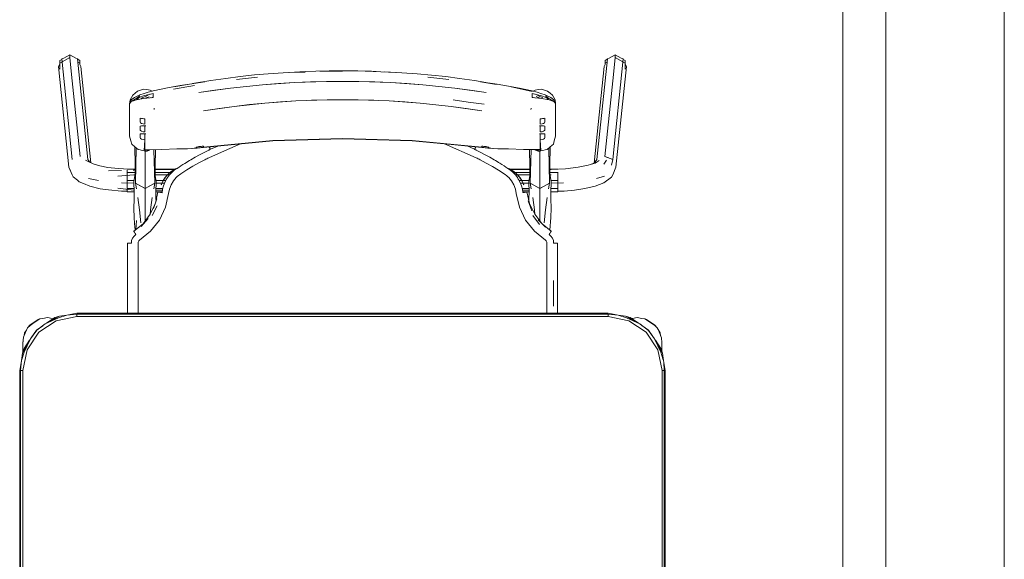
# Model space of a CAD drawing. Header units: millimetres. Extents: x 321 to 585, y -277 to 9.
# Tile 140 of 256: x 395.26 to 397.09, y -202.71 to -201.71. Entities that reach past the tile are written whole.
import ezdxf

# ---------------------------------------------------------------- set-up
doc = ezdxf.new("R2010")
doc.units = ezdxf.units.MM
doc.header["$MEASUREMENT"] = 0
for name, color, linetype, lineweight in [('IFC-Elemento de mobília-Contorno', 152, 'Continuous', 5), ('IFC-Laje-Contorno', 134, 'Continuous', 5), ('IFC-Viga-Contorno', 66, 'Continuous', 5)]:
    doc.layers.add(name, color=color, linetype=linetype, lineweight=lineweight)

msp = doc.modelspace()

# ---------------------------------------------------------------- linework, layer by layer
at = {"layer": 'IFC-Elemento de mobília-Contorno', "color": 7, "lineweight": 5}
for p, q in [((395.34, -201.7816), (395.351, -201.7754)), ((395.351, -201.7806), (395.351, -201.7754)), ((395.351, -201.7754), (395.362, -201.7816)), ((396.3537, -201.7816), (396.3647, -201.7754)), ((396.3647, -201.7806), (396.3647, -201.7754)), ((396.3647, -201.7754), (396.3758, -201.7816)), ((395.3302, -201.7973), (395.3322, -201.7926)), ((395.3322, -201.7911), (395.351, -201.7806)), ((395.3322, -201.7859), (395.3359, -201.7839)), ((395.3322, -201.7911), (395.3322, -201.7859)), ((395.3322, -201.802), (395.3322, -201.7911)), ((395.3359, -201.7839), (395.3362, -201.7831)), ((395.3362, -201.7831), (395.34, -201.7816)), ((395.3362, -201.7831), (395.3556, -201.97)), ((395.351, -201.7806), (395.3512, -201.7807)), ((395.3512, -201.7807), (395.3557, -201.8239)), ((395.362, -201.7816), (395.3655, -201.7829)), ((395.3655, -201.7829), (395.3848, -201.9698)), ((395.3655, -201.7829), (395.3658, -201.7837)), ((395.3658, -201.7837), (395.3699, -201.7859)), ((395.3661, -201.789), (395.3699, -201.7911)), ((395.3699, -201.7932), (395.3699, -201.7859)), ((395.3699, -201.7911), (395.3699, -201.7859)), ((395.3699, -201.7932), (395.3699, -201.7911)), ((395.3699, -201.7932), (395.3715, -201.7971)), ((396.3309, -201.9698), (396.3503, -201.7829)), ((396.3442, -201.7971), (396.3459, -201.7932)), ((396.3459, -201.7859), (396.3499, -201.7837)), ((396.3459, -201.7911), (396.3459, -201.7859)), ((396.3459, -201.7911), (396.3496, -201.789)), ((396.3459, -201.7932), (396.3459, -201.7911)), ((396.3499, -201.7837), (396.3503, -201.7829)), ((396.3503, -201.7829), (396.3537, -201.7816)), ((396.3601, -201.8239), (396.3645, -201.7807)), ((396.3602, -201.97), (396.3795, -201.7831)), ((396.3645, -201.7807), (396.3647, -201.7806)), ((396.3647, -201.7806), (396.3836, -201.7911)), ((396.3758, -201.7816), (396.3795, -201.7831)), ((396.3795, -201.7831), (396.3798, -201.7839)), ((396.3798, -201.7839), (396.3836, -201.7859)), ((396.3836, -201.7926), (396.3836, -201.7859)), ((396.3836, -201.7911), (396.3836, -201.7859)), ((396.3836, -201.802), (396.3836, -201.7911)), ((396.3836, -201.7926), (396.3856, -201.7973)), ((395.3302, -201.7973), (395.3495, -201.9842)), ((395.3715, -201.7971), (395.3901, -201.9761)), ((395.6676, -201.8157), (395.6944, -201.8128)), ((395.6944, -201.8128), (395.7195, -201.8107)), ((395.7195, -201.8107), (395.7478, -201.8086)), ((395.7478, -201.8086), (395.7892, -201.8062)), ((395.7589, -201.8085), (395.7886, -201.8076)), ((395.7892, -201.8062), (395.8082, -201.8057)), ((395.8082, -201.8057), (395.833, -201.805)), ((395.816, -201.8057), (395.8581, -201.8057)), ((395.833, -201.805), (395.8581, -201.8049)), ((395.8581, -201.8049), (395.8863, -201.8051)), ((395.8863, -201.8051), (395.9118, -201.8057)), ((395.9002, -201.8057), (395.929, -201.8067)), ((395.9118, -201.8057), (395.929, -201.8067)), ((395.929, -201.8067), (395.9572, -201.8085)), ((395.9365, -201.8072), (395.9684, -201.8086)), ((395.9684, -201.8086), (395.9967, -201.8107)), ((395.9967, -201.8107), (396.0233, -201.813)), ((396.3256, -201.9764), (396.3442, -201.7971)), ((396.3662, -201.9842), (396.3856, -201.7973)), ((395.3557, -201.8239), (395.3605, -201.8706)), ((395.5446, -201.8349), (395.5732, -201.8298)), ((395.5563, -201.8324), (395.5732, -201.8298)), ((395.5732, -201.8298), (395.6018, -201.8253)), ((395.5793, -201.8288), (395.6131, -201.8232)), ((395.6131, -201.8232), (395.6409, -201.8191)), ((395.6409, -201.8191), (395.6676, -201.8157)), ((395.6497, -201.8371), (395.7089, -201.8309)), ((395.6606, -201.8212), (395.6999, -201.817)), ((395.6793, -201.834), (395.7089, -201.8309)), ((395.7089, -201.8309), (395.7685, -201.8268)), ((395.7089, -201.8309), (395.7387, -201.8288)), ((395.7387, -201.8288), (395.7685, -201.8268)), ((395.7685, -201.8268), (395.8282, -201.8247)), ((395.7685, -201.8268), (395.7983, -201.8257)), ((395.7983, -201.8257), (395.8282, -201.8247)), ((395.8282, -201.8247), (395.888, -201.8247)), ((395.888, -201.8247), (395.9477, -201.8268)), ((395.888, -201.8247), (395.9178, -201.8257)), ((395.9178, -201.8257), (395.9477, -201.8268)), ((395.9477, -201.8268), (396.0072, -201.8309)), ((395.9477, -201.8268), (395.9774, -201.8288)), ((395.9774, -201.8288), (396.0072, -201.8309)), ((396.0072, -201.8309), (396.0664, -201.8371)), ((396.0072, -201.8309), (396.0368, -201.834)), ((396.0163, -201.817), (396.0556, -201.8212)), ((396.0233, -201.813), (396.05, -201.8159)), ((396.05, -201.8159), (396.0752, -201.8191)), ((396.0752, -201.8191), (396.103, -201.8232)), ((396.103, -201.8232), (396.1242, -201.8267)), ((396.1143, -201.8253), (396.144, -201.8307)), ((396.1143, -201.8253), (396.1454, -201.8297)), ((396.1454, -201.8297), (396.1629, -201.8331)), ((396.3552, -201.8706), (396.3601, -201.8239)), ((395.468, -201.8503), (395.4726, -201.8465)), ((395.4726, -201.8465), (395.4771, -201.8427)), ((395.4771, -201.8427), (395.4827, -201.841)), ((395.4814, -201.8498), (395.4895, -201.8471)), ((395.4827, -201.841), (395.4884, -201.8394)), ((395.4882, -201.8515), (395.5057, -201.847)), ((395.4884, -201.8394), (395.4943, -201.8401)), ((395.4895, -201.8471), (395.4966, -201.8448)), ((395.4928, -201.852), (395.4997, -201.8486)), ((395.4943, -201.8401), (395.5002, -201.8408)), ((395.4966, -201.8448), (395.5057, -201.8425)), ((395.5002, -201.8408), (395.5039, -201.8429)), ((395.5057, -201.8425), (395.5326, -201.837)), ((395.5057, -201.849), (395.5057, -201.847)), ((395.5057, -201.8509), (395.5057, -201.849)), ((395.5326, -201.837), (395.5563, -201.8324)), ((395.544, -201.8393), (395.5826, -201.8324)), ((395.591, -201.8454), (395.6497, -201.8371)), ((395.591, -201.8454), (395.6209, -201.8412)), ((395.6209, -201.8412), (395.6497, -201.8371)), ((395.6497, -201.8371), (395.6793, -201.834)), ((396.0368, -201.834), (396.0664, -201.8371)), ((396.0664, -201.8371), (396.1252, -201.8454)), ((396.0664, -201.8371), (396.0953, -201.8412)), ((396.0953, -201.8412), (396.1252, -201.8454)), ((396.1629, -201.8331), (396.1867, -201.8375)), ((396.1715, -201.8349), (396.2107, -201.8433)), ((396.1867, -201.8375), (396.2105, -201.8425)), ((396.2104, -201.849), (396.2104, -201.847)), ((396.2104, -201.847), (396.2279, -201.8515)), ((396.2104, -201.8509), (396.2104, -201.849)), ((396.2105, -201.8425), (396.2195, -201.8448)), ((396.2123, -201.8429), (396.216, -201.8408)), ((396.216, -201.8408), (396.2219, -201.8401)), ((396.2165, -201.8486), (396.2234, -201.8521)), ((396.2195, -201.8448), (396.2266, -201.8471)), ((396.2219, -201.8401), (396.2278, -201.8394)), ((396.2266, -201.8471), (396.2347, -201.8498)), ((396.2278, -201.8394), (396.2334, -201.8411)), ((396.2334, -201.8411), (396.2391, -201.8427)), ((396.2391, -201.8427), (396.2436, -201.8465)), ((396.2436, -201.8465), (396.2481, -201.8503)), ((395.4621, -201.8662), (395.4632, -201.8591)), ((395.4621, -201.8662), (395.4651, -201.8593)), ((395.4621, -201.8662), (395.4652, -201.8617)), ((395.4621, -201.8662), (395.4638, -201.8641)), ((395.4621, -201.8812), (395.4621, -201.8662)), ((395.4632, -201.8591), (395.4656, -201.8547)), ((395.4638, -201.8641), (395.4652, -201.8624)), ((395.4651, -201.8593), (395.4712, -201.8547)), ((395.4652, -201.8617), (395.4745, -201.8565)), ((395.4652, -201.8624), (395.4743, -201.859)), ((395.4656, -201.8547), (395.468, -201.8503)), ((395.4664, -201.861), (395.4694, -201.8608)), ((395.4707, -201.8603), (395.4723, -201.858)), ((395.4712, -201.8547), (395.4814, -201.8498)), ((395.4743, -201.859), (395.4884, -201.8564)), ((395.4745, -201.8565), (395.481, -201.8514)), ((395.4745, -201.8565), (395.4882, -201.8515)), ((395.4752, -201.8588), (395.476, -201.8578)), ((395.476, -201.8578), (395.4799, -201.8546)), ((395.4836, -201.8572), (395.4858, -201.8552)), ((395.4858, -201.8552), (395.4928, -201.852)), ((395.4884, -201.8564), (395.5057, -201.8548)), ((395.4913, -201.8561), (395.4984, -201.8532)), ((395.5022, -201.8551), (395.5057, -201.8541)), ((395.5043, -201.8545), (395.5051, -201.8548)), ((395.5057, -201.8528), (395.5057, -201.8509)), ((395.5057, -201.8548), (395.5057, -201.8528)), ((395.6563, -201.8711), (395.7136, -201.865)), ((395.685, -201.868), (395.7136, -201.865)), ((395.7136, -201.865), (395.7713, -201.8609)), ((395.7136, -201.865), (395.7425, -201.8629)), ((395.7425, -201.8629), (395.7713, -201.8609)), ((395.7713, -201.8609), (395.8291, -201.8588)), ((395.8002, -201.8598), (395.8291, -201.8588)), ((395.8291, -201.8588), (395.887, -201.8588)), ((395.887, -201.8588), (395.9449, -201.8609)), ((395.887, -201.8588), (395.9159, -201.8598)), ((395.9449, -201.8609), (396.0025, -201.865)), ((395.9449, -201.8609), (395.9737, -201.8629)), ((395.9737, -201.8629), (396.0025, -201.865)), ((396.0025, -201.865), (396.0312, -201.8681)), ((396.0633, -201.8591), (396.0917, -201.8631)), ((396.0633, -201.8591), (396.0914, -201.8631)), ((396.0914, -201.8631), (396.1211, -201.8673)), ((396.0917, -201.8631), (396.1211, -201.8673)), ((396.2104, -201.8528), (396.2104, -201.8509)), ((396.2104, -201.8548), (396.2104, -201.8528)), ((396.2104, -201.8541), (396.2139, -201.8551)), ((396.2104, -201.8548), (396.2278, -201.8564)), ((396.2107, -201.8548), (396.2116, -201.8544)), ((396.2177, -201.8531), (396.2248, -201.8561)), ((396.2234, -201.8521), (396.2303, -201.8552)), ((396.2278, -201.8564), (396.2418, -201.859)), ((396.2279, -201.8515), (396.2417, -201.8565)), ((396.2347, -201.8498), (396.2449, -201.8547)), ((396.2352, -201.8514), (396.2417, -201.8565)), ((396.2356, -201.8543), (396.24, -201.8578)), ((396.24, -201.8578), (396.2407, -201.8588)), ((396.2417, -201.8565), (396.2509, -201.8617)), ((396.2418, -201.859), (396.2509, -201.8624)), ((396.2436, -201.858), (396.245, -201.8601)), ((396.2449, -201.8547), (396.2508, -201.8591)), ((396.2469, -201.8609), (396.2496, -201.861)), ((396.2481, -201.8503), (396.2505, -201.8546)), ((396.2505, -201.8546), (396.2529, -201.8589)), ((396.2508, -201.8591), (396.2541, -201.8661)), ((396.2509, -201.8617), (396.2541, -201.8661)), ((396.2509, -201.8624), (396.2524, -201.8641)), ((396.2524, -201.8641), (396.2541, -201.8661)), ((396.2529, -201.8589), (396.2541, -201.8661)), ((396.2541, -201.8812), (396.2541, -201.8661)), ((395.3605, -201.8706), (395.3654, -201.9173)), ((395.4621, -201.8962), (395.4621, -201.8812)), ((395.5076, -201.8747), (395.5078, -201.8757)), ((395.5076, -201.8747), (395.508, -201.8769)), ((395.5078, -201.8757), (395.508, -201.8769)), ((395.5994, -201.8792), (395.6563, -201.8711)), ((395.5994, -201.8792), (395.6286, -201.8751)), ((395.6286, -201.8751), (395.6563, -201.8711)), ((395.6563, -201.8711), (395.685, -201.868)), ((396.0312, -201.8681), (396.0598, -201.8711)), ((396.0598, -201.8711), (396.1167, -201.8792)), ((396.0598, -201.8711), (396.0875, -201.8751)), ((396.0875, -201.8751), (396.1167, -201.8792)), ((396.2081, -201.8769), (396.2085, -201.8747)), ((396.2081, -201.8769), (396.2083, -201.8757)), ((396.2083, -201.8757), (396.2085, -201.8747)), ((396.2541, -201.8962), (396.2541, -201.8812)), ((396.3504, -201.9173), (396.3552, -201.8706)), ((395.4621, -201.9113), (395.4621, -201.8962)), ((395.4821, -201.893), (395.4841, -201.8936)), ((395.4821, -201.8949), (395.4821, -201.893)), ((395.4821, -201.8969), (395.4821, -201.8949)), ((395.4821, -201.8988), (395.4821, -201.8969)), ((395.4821, -201.9007), (395.4821, -201.8988)), ((395.4821, -201.9007), (395.4827, -201.9016)), ((395.4827, -201.9016), (395.4845, -201.9027)), ((395.4841, -201.8936), (395.4863, -201.894)), ((395.4845, -201.9027), (395.4872, -201.9036)), ((395.4863, -201.894), (395.4884, -201.8943)), ((395.4872, -201.9036), (395.4905, -201.9041)), ((395.4884, -201.8943), (395.4905, -201.8944)), ((395.4905, -201.8968), (395.4905, -201.8944)), ((395.4905, -201.8992), (395.4905, -201.8968)), ((395.4905, -201.9017), (395.4905, -201.8992)), ((395.4905, -201.9041), (395.4905, -201.9017)), ((396.2256, -201.8944), (396.2277, -201.8943)), ((396.2256, -201.8968), (396.2256, -201.8944)), ((396.2256, -201.8992), (396.2256, -201.8968)), ((396.2256, -201.9017), (396.2256, -201.8992)), ((396.2256, -201.9041), (396.2256, -201.9017)), ((396.2256, -201.9041), (396.229, -201.9036)), ((396.2277, -201.8943), (396.2299, -201.894)), ((396.229, -201.9036), (396.2317, -201.9027)), ((396.2299, -201.894), (396.232, -201.8936)), ((396.2317, -201.9027), (396.2334, -201.9016)), ((396.232, -201.8936), (396.2341, -201.893)), ((396.2334, -201.9016), (396.2341, -201.9007)), ((396.2341, -201.8949), (396.2341, -201.893)), ((396.2341, -201.8969), (396.2341, -201.8949)), ((396.2341, -201.8988), (396.2341, -201.8969)), ((396.2341, -201.9007), (396.2341, -201.8988)), ((396.2541, -201.9112), (396.2541, -201.8962)), ((395.3654, -201.9173), (395.3702, -201.9641)), ((395.4621, -201.9263), (395.4621, -201.9113)), ((395.4821, -201.9082), (395.4827, -201.9077)), ((395.4821, -201.91), (395.4821, -201.9082)), ((395.4821, -201.9117), (395.4821, -201.91)), ((395.4821, -201.9135), (395.4821, -201.9117)), ((395.4821, -201.9153), (395.4821, -201.9135)), ((395.4821, -201.9153), (395.4827, -201.9162)), ((395.4821, -201.9228), (395.4827, -201.9222)), ((395.4827, -201.9077), (395.4845, -201.9075)), ((395.4827, -201.9162), (395.4845, -201.9173)), ((395.4827, -201.9222), (395.4845, -201.9221)), ((395.4845, -201.9075), (395.4872, -201.9075)), ((395.4845, -201.9173), (395.4872, -201.9182)), ((395.4845, -201.9221), (395.4872, -201.9221)), ((395.4872, -201.9075), (395.4905, -201.9075)), ((395.4872, -201.9182), (395.4905, -201.9187)), ((395.4872, -201.9221), (395.4905, -201.9221)), ((395.4905, -201.9103), (395.4905, -201.9075)), ((395.4905, -201.9131), (395.4905, -201.9103)), ((395.4905, -201.9159), (395.4905, -201.9131)), ((395.4905, -201.9187), (395.4905, -201.9159)), ((395.4905, -201.9249), (395.4905, -201.9221)), ((395.4909, -201.9075), (395.4921, -201.9075)), ((395.4909, -201.9075), (395.4921, -201.9075)), ((395.4909, -201.922), (395.491, -201.922)), ((395.4913, -201.9075), (395.4921, -201.9075)), ((395.4913, -201.922), (395.4921, -201.922)), ((395.4913, -201.922), (395.4921, -201.922)), ((395.4917, -201.9075), (395.4921, -201.9075)), ((395.4917, -201.922), (395.4921, -201.922)), ((396.2241, -201.9075), (396.2249, -201.9075)), ((396.2241, -201.9075), (396.2244, -201.9075)), ((396.2241, -201.9075), (396.2252, -201.9075)), ((396.2241, -201.9075), (396.2249, -201.9075)), ((396.2241, -201.922), (396.2244, -201.922)), ((396.2241, -201.922), (396.2249, -201.922)), ((396.2241, -201.922), (396.2248, -201.922)), ((396.2256, -201.9103), (396.2256, -201.9075)), ((396.2256, -201.9075), (396.229, -201.9075)), ((396.2256, -201.9131), (396.2256, -201.9103)), ((396.2256, -201.9159), (396.2256, -201.9131)), ((396.2256, -201.9187), (396.2256, -201.9159)), ((396.2256, -201.9187), (396.229, -201.9182)), ((396.2256, -201.9249), (396.2256, -201.9221)), ((396.2256, -201.9221), (396.229, -201.9221)), ((396.229, -201.9075), (396.2317, -201.9075)), ((396.229, -201.9182), (396.2317, -201.9173)), ((396.229, -201.9221), (396.2317, -201.9221)), ((396.2317, -201.9075), (396.2334, -201.9077)), ((396.2317, -201.9173), (396.2334, -201.9162)), ((396.2317, -201.9221), (396.2334, -201.9222)), ((396.2334, -201.9077), (396.2341, -201.9082)), ((396.2334, -201.9162), (396.2341, -201.9153)), ((396.2334, -201.9222), (396.2341, -201.9228)), ((396.2341, -201.91), (396.2341, -201.9082)), ((396.2341, -201.9117), (396.2341, -201.91)), ((396.2341, -201.9135), (396.2341, -201.9117)), ((396.2341, -201.9153), (396.2341, -201.9135)), ((396.2541, -201.9263), (396.2541, -201.9112)), ((396.3455, -201.9641), (396.3504, -201.9173)), ((395.4621, -201.9263), (395.4646, -201.9349)), ((395.4646, -201.9349), (395.4664, -201.9411)), ((395.4821, -201.9245), (395.4821, -201.9228)), ((395.4821, -201.9263), (395.4821, -201.9245)), ((395.4821, -201.9281), (395.4821, -201.9263)), ((395.4821, -201.9298), (395.4821, -201.9281)), ((395.4821, -201.9298), (395.4827, -201.9307)), ((395.4827, -201.9307), (395.4845, -201.9318)), ((395.4845, -201.9318), (395.4872, -201.9328)), ((395.4872, -201.9328), (395.4905, -201.9332)), ((395.4895, -201.9536), (395.4905, -201.9332)), ((395.4905, -201.9276), (395.4905, -201.9249)), ((395.4905, -201.9304), (395.4905, -201.9276)), ((395.4905, -201.9332), (395.4905, -201.9304)), ((395.4905, -201.9516), (395.4905, -201.9332)), ((395.5994, -201.9468), (395.7285, -201.9348)), ((395.6386, -201.9537), (395.6681, -201.9409)), ((395.6639, -201.9412), (395.7285, -201.9352)), ((395.6681, -201.9409), (395.6684, -201.9408)), ((395.7285, -201.9348), (395.8581, -201.9307)), ((395.7285, -201.9352), (395.7933, -201.9332)), ((395.7933, -201.9332), (395.8581, -201.9312)), ((395.8581, -201.9307), (395.9877, -201.9348)), ((395.8581, -201.9312), (395.9229, -201.9332)), ((395.9229, -201.9332), (395.9877, -201.9352)), ((395.9877, -201.9348), (396.1167, -201.9468)), ((395.9877, -201.9352), (396.0666, -201.9426)), ((396.0472, -201.9408), (396.1066, -201.9666)), ((396.2256, -201.9276), (396.2256, -201.9249)), ((396.2256, -201.9304), (396.2256, -201.9276)), ((396.2256, -201.9332), (396.2256, -201.9304)), ((396.2256, -201.9332), (396.229, -201.9328)), ((396.2256, -201.9516), (396.2256, -201.9332)), ((396.2256, -201.9332), (396.2266, -201.9536)), ((396.229, -201.9328), (396.2317, -201.9318)), ((396.2317, -201.9318), (396.2334, -201.9307)), ((396.2334, -201.9307), (396.2341, -201.9298)), ((396.2341, -201.9245), (396.2341, -201.9228)), ((396.2341, -201.9263), (396.2341, -201.9245)), ((396.2341, -201.9281), (396.2341, -201.9263)), ((396.2341, -201.9298), (396.2341, -201.9281)), ((396.2498, -201.9411), (396.2516, -201.9349)), ((396.2516, -201.9349), (396.2541, -201.9263)), ((395.4664, -201.9411), (395.4722, -201.9463)), ((395.4716, -201.9458), (395.4729, -202.0138)), ((395.4722, -201.9463), (395.478, -201.9515)), ((395.4729, -202.0138), (395.4746, -201.9485)), ((395.478, -201.9515), (395.4818, -201.9522)), ((395.4818, -201.9522), (395.4857, -201.9529)), ((395.4857, -201.9529), (395.4895, -201.9536)), ((395.4895, -201.9536), (395.4905, -201.9538)), ((395.4905, -201.9516), (395.4943, -201.952)), ((395.4905, -201.9516), (395.4915, -201.9517)), ((395.4905, -201.9538), (395.4915, -201.954)), ((395.4909, -201.9567), (395.4909, -201.9539)), ((395.4909, -201.9903), (395.4909, -201.9567)), ((395.4915, -201.9517), (395.4924, -201.9518)), ((395.4915, -201.954), (395.4924, -201.9542)), ((395.4924, -201.9518), (395.4933, -201.9519)), ((395.4924, -201.9542), (395.4934, -201.9544)), ((395.4933, -201.9519), (395.4943, -201.952)), ((395.4934, -201.9544), (395.4942, -201.9541)), ((395.4942, -201.9541), (395.495, -201.9538)), ((395.4943, -201.952), (395.498, -201.9519)), ((395.4943, -201.952), (395.4952, -201.952)), ((395.495, -201.9538), (395.4953, -201.9536)), ((395.4952, -201.952), (395.4957, -201.952)), ((395.4953, -201.9536), (395.4957, -201.9535)), ((395.4957, -201.952), (395.4961, -201.952)), ((395.4957, -201.9535), (395.4961, -201.9533)), ((395.4961, -201.952), (395.4966, -201.952)), ((395.4961, -201.9533), (395.4965, -201.9532)), ((395.4965, -201.9532), (395.4969, -201.9531)), ((395.4966, -201.952), (395.497, -201.952)), ((395.4969, -201.9531), (395.4973, -201.9529)), ((395.497, -201.952), (395.4975, -201.952)), ((395.4973, -201.9529), (395.4977, -201.9528)), ((395.4975, -201.952), (395.498, -201.9519)), ((395.4977, -201.9528), (395.498, -201.9526)), ((395.498, -201.9519), (395.5218, -201.9513)), ((395.498, -201.9526), (395.4984, -201.9525)), ((395.4984, -201.9525), (395.4988, -201.9523)), ((395.4988, -201.9523), (395.4992, -201.9522)), ((395.4992, -201.9522), (395.4996, -201.952)), ((395.4996, -201.952), (395.4998, -201.9519)), ((395.5072, -201.9517), (395.5088, -202.0138)), ((395.5088, -202.0138), (395.51, -201.9516)), ((395.5218, -201.9513), (395.5499, -201.9501)), ((395.5499, -201.9501), (395.5529, -201.9498)), ((395.5529, -201.9498), (395.557, -201.95)), ((395.557, -201.95), (395.5611, -201.95)), ((395.5611, -201.95), (395.5653, -201.95)), ((395.5653, -201.95), (395.5696, -201.95)), ((395.5695, -201.9501), (395.5879, -201.9486)), ((395.5695, -201.95), (395.5695, -201.9501)), ((395.5695, -201.9501), (395.5696, -201.95)), ((395.5779, -201.9492), (395.5861, -201.9482)), ((395.5779, -201.9492), (395.5862, -201.9484)), ((395.5861, -201.9476), (395.5865, -201.9471)), ((395.5861, -201.9477), (395.5861, -201.9476)), ((395.5861, -201.9479), (395.5861, -201.9477)), ((395.5861, -201.948), (395.5861, -201.9479)), ((395.5861, -201.9482), (395.5861, -201.948)), ((395.5862, -201.9484), (395.5868, -201.9486)), ((395.5865, -201.9471), (395.5875, -201.9467)), ((395.5868, -201.9486), (395.5879, -201.9486)), ((395.5875, -201.9467), (395.5892, -201.9462)), ((395.5879, -201.9486), (395.5894, -201.9484)), ((395.5892, -201.9462), (395.5911, -201.946)), ((395.5894, -201.9484), (395.5911, -201.9483)), ((395.5911, -201.946), (395.5932, -201.9457)), ((395.5911, -201.9483), (395.5931, -201.948)), ((395.5924, -201.9612), (395.6007, -201.9568)), ((395.5931, -201.948), (395.5952, -201.9478)), ((395.5932, -201.9457), (395.5952, -201.9455)), ((395.5952, -201.9455), (395.5973, -201.9452)), ((395.5952, -201.9478), (395.5973, -201.9475)), ((395.5973, -201.9452), (395.5994, -201.945)), ((395.5973, -201.9475), (395.5994, -201.9473)), ((395.5989, -201.945), (395.5994, -201.9473)), ((395.5989, -201.945), (395.5994, -201.9473)), ((395.5994, -201.9473), (395.6639, -201.9412)), ((395.5994, -201.9454), (395.5994, -201.945)), ((395.5994, -201.9459), (395.5994, -201.9454)), ((395.5994, -201.9464), (395.5994, -201.9459)), ((395.5994, -201.9468), (395.5994, -201.9464)), ((395.6007, -201.9568), (395.6092, -201.9526)), ((395.6092, -201.9526), (395.61, -201.9521)), ((395.6092, -201.9666), (395.6386, -201.9537)), ((395.6097, -201.9463), (395.61, -201.9469)), ((395.61, -201.9469), (395.6112, -201.9493)), ((395.61, -201.9521), (395.6108, -201.9517)), ((395.6101, -201.9463), (395.6112, -201.9483)), ((395.6108, -201.9517), (395.6116, -201.9513)), ((395.6112, -201.9483), (395.6125, -201.9509)), ((395.6112, -201.9493), (395.6116, -201.9491)), ((395.6112, -201.9493), (395.6116, -201.9491)), ((395.6112, -201.9493), (395.6121, -201.9511)), ((395.6116, -201.9513), (395.6125, -201.9509)), ((395.6125, -201.9509), (395.626, -201.9448)), ((395.6125, -201.9509), (395.6259, -201.9448)), ((396.0666, -201.9426), (396.1168, -201.9473)), ((396.0897, -201.9447), (396.1033, -201.9509)), ((396.0897, -201.9447), (396.1033, -201.9509)), ((396.1033, -201.9509), (396.1046, -201.9483)), ((396.1033, -201.9509), (396.1041, -201.9513)), ((396.1036, -201.9511), (396.1046, -201.9493)), ((396.1041, -201.9513), (396.1049, -201.9517)), ((396.1042, -201.9491), (396.1046, -201.9493)), ((396.1042, -201.9491), (396.1046, -201.9493)), ((396.1046, -201.9483), (396.1056, -201.9462)), ((396.1046, -201.9493), (396.1058, -201.9469)), ((396.1049, -201.9517), (396.1058, -201.9521)), ((396.1058, -201.9469), (396.106, -201.9463)), ((396.1058, -201.9521), (396.1066, -201.9526)), ((396.1066, -201.9526), (396.115, -201.9568)), ((396.115, -201.9568), (396.1233, -201.9612)), ((396.1167, -201.9454), (396.1167, -201.945)), ((396.1167, -201.945), (396.1188, -201.9452)), ((396.1167, -201.9459), (396.1167, -201.9454)), ((396.1167, -201.9464), (396.1167, -201.9459)), ((396.1167, -201.9468), (396.1167, -201.9464)), ((396.1168, -201.9473), (396.1189, -201.9475)), ((396.1188, -201.9452), (396.1209, -201.9455)), ((396.1189, -201.9475), (396.1209, -201.9478)), ((396.1209, -201.9455), (396.123, -201.9457)), ((396.1209, -201.9478), (396.123, -201.948)), ((396.123, -201.9457), (396.1251, -201.946)), ((396.123, -201.948), (396.1251, -201.9483)), ((396.1251, -201.946), (396.127, -201.9462)), ((396.1251, -201.9483), (396.1267, -201.9484)), ((396.1267, -201.9484), (396.1282, -201.9486)), ((396.127, -201.9462), (396.1286, -201.9467)), ((396.1282, -201.9486), (396.1467, -201.9501)), ((396.1282, -201.9486), (396.1293, -201.9486)), ((396.1286, -201.9467), (396.1297, -201.9471)), ((396.1293, -201.9486), (396.13, -201.9484)), ((396.1297, -201.9471), (396.1301, -201.9476)), ((396.13, -201.9484), (396.1382, -201.9492)), ((396.1301, -201.9477), (396.1301, -201.9476)), ((396.1301, -201.9479), (396.1301, -201.9477)), ((396.1301, -201.948), (396.1301, -201.9479)), ((396.1301, -201.9482), (396.1301, -201.948)), ((396.1301, -201.9482), (396.1382, -201.9492)), ((396.1465, -201.95), (396.1467, -201.9501)), ((396.1465, -201.95), (396.1508, -201.95)), ((396.1467, -201.9501), (396.1467, -201.95)), ((396.1508, -201.95), (396.155, -201.95)), ((396.155, -201.95), (396.1592, -201.95)), ((396.1592, -201.95), (396.1632, -201.9498)), ((396.1632, -201.9498), (396.1662, -201.9501)), ((396.1662, -201.9501), (396.1944, -201.9513)), ((396.1944, -201.9513), (396.2143, -201.9517)), ((396.1944, -201.9513), (396.2056, -201.9514)), ((396.1944, -201.9513), (396.2256, -201.9516)), ((396.2056, -201.9514), (396.2057, -201.9514)), ((396.2056, -201.9514), (396.2256, -201.9516)), ((396.2056, -201.9514), (396.2213, -201.952)), ((396.2057, -201.9515), (396.2069, -202.0138)), ((396.2069, -202.0138), (396.2085, -201.9516)), ((396.2159, -201.9518), (396.216, -201.9518)), ((396.216, -201.9518), (396.2165, -201.952)), ((396.2163, -201.9518), (396.2165, -201.952)), ((396.2165, -201.9518), (396.2165, -201.952)), ((396.2165, -201.952), (396.2169, -201.9522)), ((396.2166, -201.9518), (396.2169, -201.9522)), ((396.2168, -201.9518), (396.2169, -201.9522)), ((396.2168, -201.9518), (396.2173, -201.9523)), ((396.2169, -201.9522), (396.2173, -201.9523)), ((396.2173, -201.9523), (396.2173, -201.9519)), ((396.2173, -201.9523), (396.2177, -201.9525)), ((396.2177, -201.9525), (396.2181, -201.9526)), ((396.2179, -201.9519), (396.2185, -201.9528)), ((396.2181, -201.9526), (396.2185, -201.9528)), ((396.2185, -201.9519), (396.2185, -201.9528)), ((396.2185, -201.9528), (396.2189, -201.9529)), ((396.2189, -201.9529), (396.2193, -201.9531)), ((396.2193, -201.9531), (396.2196, -201.9532)), ((396.2196, -201.9532), (396.22, -201.9533)), ((396.22, -201.9533), (396.2204, -201.9535)), ((396.2204, -201.9535), (396.2208, -201.9536)), ((396.2205, -201.952), (396.2208, -201.952)), ((396.2208, -201.952), (396.2213, -201.952)), ((396.2208, -201.9536), (396.2212, -201.9538)), ((396.2212, -201.9538), (396.2216, -201.9539)), ((396.2213, -201.952), (396.2235, -201.9519)), ((396.2213, -201.952), (396.2219, -201.952)), ((396.2216, -201.9539), (396.222, -201.9541)), ((396.2219, -201.952), (396.2224, -201.9519)), ((396.222, -201.9541), (396.2224, -201.9542)), ((396.2224, -201.9519), (396.2229, -201.9519)), ((396.2224, -201.9542), (396.2227, -201.9544)), ((396.2227, -201.9544), (396.2232, -201.9543)), ((396.2229, -201.9519), (396.2235, -201.9519)), ((396.2232, -201.9543), (396.2237, -201.9542)), ((396.2235, -201.9519), (396.2256, -201.9516)), ((396.2235, -201.9519), (396.224, -201.9518)), ((396.2237, -201.9542), (396.2247, -201.954)), ((396.224, -201.9518), (396.2245, -201.9517)), ((396.2245, -201.9517), (396.2256, -201.9516)), ((396.2247, -201.954), (396.2256, -201.9538)), ((396.2249, -201.9567), (396.2249, -201.954)), ((396.2249, -201.9903), (396.2249, -201.9567)), ((396.2256, -201.9538), (396.2266, -201.9536)), ((396.2266, -201.9536), (396.2305, -201.9529)), ((396.2305, -201.9529), (396.2343, -201.9522)), ((396.2343, -201.9522), (396.2382, -201.9515)), ((396.2382, -201.9515), (396.244, -201.9463)), ((396.2412, -201.9488), (396.2428, -202.0138)), ((396.2428, -202.0138), (396.2441, -201.9462)), ((396.244, -201.9463), (396.2498, -201.9411)), ((395.38, -201.9714), (395.3944, -201.9781)), ((395.3848, -201.9698), (395.3884, -201.9751)), ((395.3855, -201.9729), (395.3892, -201.9757)), ((395.5614, -201.9793), (395.5651, -201.977)), ((395.5651, -201.977), (395.5678, -201.9753)), ((395.5678, -201.9753), (395.5705, -201.9736)), ((395.5705, -201.9736), (395.5732, -201.972)), ((395.5732, -201.972), (395.5759, -201.9704)), ((395.5759, -201.9704), (395.5841, -201.9657)), ((395.5799, -201.9825), (395.591, -201.9762)), ((395.5841, -201.9657), (395.5924, -201.9612)), ((395.591, -201.9762), (395.6019, -201.9703)), ((395.6019, -201.9703), (395.6037, -201.9694)), ((395.6037, -201.9694), (395.6056, -201.9684)), ((395.6056, -201.9684), (395.6074, -201.9675)), ((395.6074, -201.9675), (395.6092, -201.9666)), ((396.1066, -201.9666), (396.1084, -201.9675)), ((396.1084, -201.9675), (396.1102, -201.9684)), ((396.1102, -201.9684), (396.112, -201.9694)), ((396.112, -201.9694), (396.1138, -201.9703)), ((396.1138, -201.9703), (396.1252, -201.9765)), ((396.1233, -201.9612), (396.1316, -201.9657)), ((396.1252, -201.9765), (396.1365, -201.9829)), ((396.1316, -201.9657), (396.1398, -201.9704)), ((396.1398, -201.9704), (396.1425, -201.972)), ((396.1425, -201.972), (396.1452, -201.9736)), ((396.1452, -201.9736), (396.1479, -201.9753)), ((396.1479, -201.9753), (396.1506, -201.9769)), ((396.1506, -201.9769), (396.1543, -201.9793)), ((396.3148, -201.9805), (396.3277, -201.9764)), ((396.3203, -201.9788), (396.3257, -201.9764)), ((396.3257, -201.9764), (396.3309, -201.9698)), ((396.3277, -201.9764), (396.3352, -201.972)), ((396.3438, -201.9787), (396.3486, -201.9709)), ((396.3455, -201.9641), (396.3602, -201.97)), ((396.3455, -201.9641), (396.3529, -201.967)), ((396.3582, -201.9807), (396.3602, -201.97)), ((395.3495, -201.9842), (395.3524, -201.9901)), ((395.3495, -201.9842), (395.3556, -201.9983)), ((395.3944, -201.9781), (395.4066, -201.9818)), ((395.4066, -201.9818), (395.422, -201.9848)), ((395.422, -201.9848), (395.441, -201.9868)), ((395.4227, -201.9912), (395.4468, -201.9906)), ((395.441, -201.9868), (395.4702, -201.9887)), ((395.4579, -201.9879), (395.4579, -201.9877)), ((395.4579, -201.9877), (395.4724, -201.9877)), ((395.4579, -201.994), (395.4579, -201.9898)), ((395.4579, -201.994), (395.4726, -201.994)), ((395.4579, -202.0089), (395.4579, -201.994)), ((395.4702, -201.9908), (395.4702, -201.9887)), ((395.4702, -201.9887), (395.4725, -201.9887)), ((395.4702, -202.0114), (395.4726, -201.9957)), ((395.4909, -202.0239), (395.4909, -201.9903)), ((395.5091, -201.9957), (395.5116, -202.0114)), ((395.5092, -201.994), (395.5374, -201.994)), ((395.5093, -201.9877), (395.5468, -201.9877)), ((395.5093, -201.9887), (395.5451, -201.9887)), ((395.5313, -201.9997), (395.5353, -201.9958)), ((395.5344, -201.9965), (395.5406, -201.9914)), ((395.5352, -201.9958), (395.5395, -201.9923)), ((395.5366, -201.9985), (395.5408, -201.994)), ((395.5375, -201.994), (395.5408, -201.994)), ((395.5395, -201.9923), (395.5443, -201.9892)), ((395.5406, -201.9914), (395.5443, -201.9892)), ((395.5408, -201.994), (395.5453, -201.9899)), ((395.5436, -201.9896), (395.5446, -201.989)), ((395.5443, -201.9892), (395.5505, -201.9862)), ((395.5443, -201.9892), (395.5475, -201.9873)), ((395.5453, -201.9899), (395.5503, -201.9863)), ((395.5453, -201.9887), (395.547, -201.9887)), ((395.5473, -201.9877), (395.5484, -201.9877)), ((395.5475, -201.9873), (395.5509, -201.9859)), ((395.5503, -201.9863), (395.554, -201.9839)), ((395.554, -201.9839), (395.5577, -201.9816)), ((395.5571, -201.9967), (395.5686, -201.9893)), ((395.5577, -201.9816), (395.5614, -201.9793)), ((395.5686, -201.9893), (395.5799, -201.9825)), ((396.1365, -201.9829), (396.1476, -201.9897)), ((396.1476, -201.9897), (396.1587, -201.9967)), ((396.1543, -201.9793), (396.1581, -201.9816)), ((396.1581, -201.9816), (396.1618, -201.9839)), ((396.1618, -201.9839), (396.1655, -201.9863)), ((396.1648, -201.9859), (396.1682, -201.9873)), ((396.1654, -201.9863), (396.1715, -201.9892)), ((396.1654, -201.9863), (396.1704, -201.9899)), ((396.1673, -201.9877), (396.1683, -201.9877)), ((396.1682, -201.9873), (396.1715, -201.9892)), ((396.1687, -201.9887), (396.1704, -201.9887)), ((396.1689, -201.9877), (396.2064, -201.9877)), ((396.1704, -201.9899), (396.175, -201.994)), ((396.1706, -201.9887), (396.2065, -201.9887)), ((396.1712, -201.9891), (396.1722, -201.9896)), ((396.1715, -201.9892), (396.1762, -201.9923)), ((396.1715, -201.9892), (396.1751, -201.9914)), ((396.175, -201.994), (396.1783, -201.994)), ((396.175, -201.994), (396.1792, -201.9985)), ((396.1751, -201.9914), (396.1814, -201.9965)), ((396.1762, -201.9923), (396.1805, -201.9958)), ((396.1783, -201.994), (396.2066, -201.994)), ((396.1804, -201.9957), (396.1844, -201.9997)), ((396.2042, -202.0114), (396.2066, -201.9957)), ((396.2249, -202.0239), (396.2249, -201.9903)), ((396.2431, -201.9957), (396.2456, -202.0114)), ((396.2432, -201.994), (396.2579, -201.994)), ((396.2433, -201.9877), (396.2579, -201.9877)), ((396.2433, -201.9887), (396.2456, -201.9887)), ((396.2456, -201.9887), (396.2722, -201.987)), ((396.2579, -201.9879), (396.2579, -201.9877)), ((396.2579, -201.994), (396.2579, -201.9937)), ((396.2579, -202.0089), (396.2579, -201.994)), ((396.2722, -201.987), (396.2958, -201.9844)), ((396.2958, -201.9844), (396.3148, -201.9805)), ((396.3602, -201.9983), (396.3662, -201.9842)), ((396.3634, -201.9901), (396.3662, -201.9842)), ((395.3556, -201.9983), (395.3571, -202.0019)), ((395.3571, -202.0019), (395.3651, -202.0085)), ((395.3651, -202.0085), (395.3687, -202.0112)), ((395.3687, -202.0112), (395.3762, -202.0146)), ((395.3859, -202.0053), (395.4041, -202.009)), ((395.4404, -202.0011), (395.4702, -201.9982)), ((395.447, -202.0134), (395.4702, -202.0139)), ((395.4579, -202.0089), (395.4706, -202.0089)), ((395.4579, -202.0237), (395.4579, -202.0089)), ((395.4702, -201.9982), (395.4722, -201.9982)), ((395.4702, -202.0114), (395.4706, -202.0303)), ((395.4702, -202.0139), (395.4702, -202.0139)), ((395.4729, -202.0138), (395.4747, -202.0244)), ((395.4729, -202.0138), (395.4909, -202.0239)), ((395.4729, -202.0138), (395.4819, -202.0188)), ((395.4909, -202.0239), (395.5088, -202.0138)), ((395.4998, -202.0188), (395.5088, -202.0138)), ((395.5071, -202.0244), (395.5088, -202.0138)), ((395.5095, -201.9982), (395.5327, -201.9982)), ((395.5111, -202.0303), (395.5116, -202.0114)), ((395.5112, -202.0089), (395.5247, -202.0089)), ((395.5115, -202.0139), (395.5223, -202.0139)), ((395.5211, -202.0169), (395.5224, -202.0135)), ((395.5211, -202.0169), (395.5224, -202.0135)), ((395.5213, -202.0164), (395.5241, -202.0102)), ((395.5224, -202.0135), (395.5244, -202.0095)), ((395.5224, -202.0135), (395.524, -202.0103)), ((395.5224, -202.0139), (395.5271, -202.0139)), ((395.524, -202.0103), (395.5258, -202.0071)), ((395.5244, -202.0095), (395.5258, -202.0071)), ((395.5248, -202.0089), (395.5295, -202.0089)), ((395.5251, -202.0084), (395.5282, -202.0037)), ((395.5252, -202.0189), (395.5275, -202.0128)), ((395.5258, -202.0071), (395.5278, -202.0041)), ((395.5275, -202.0128), (395.5304, -202.0071)), ((395.5278, -202.0041), (395.5313, -201.9997)), ((395.5278, -202.0041), (395.5289, -202.0026)), ((395.5289, -202.0026), (395.5313, -201.9997)), ((395.5304, -202.0009), (395.5326, -201.9984)), ((395.5304, -202.0071), (395.531, -202.0062)), ((395.531, -202.0062), (395.5316, -202.0052)), ((395.5313, -201.9997), (395.5344, -201.9965)), ((395.5316, -202.0052), (395.5322, -202.0043)), ((395.5322, -202.0043), (395.5329, -202.0034)), ((395.5328, -201.9982), (395.5368, -201.9982)), ((395.5329, -202.0034), (395.5366, -201.9985)), ((395.5393, -202.0169), (395.5436, -202.0097)), ((395.5436, -202.0097), (395.5489, -202.0033)), ((395.5489, -202.0033), (395.5508, -202.0015)), ((395.5508, -202.0015), (395.5528, -201.9998)), ((395.5528, -201.9998), (395.5549, -201.9982)), ((395.5549, -201.9982), (395.5571, -201.9967)), ((396.1587, -201.9967), (396.1609, -201.9982)), ((396.1608, -201.9982), (396.1629, -201.9998)), ((396.1629, -201.9998), (396.1649, -202.0015)), ((396.1649, -202.0015), (396.1668, -202.0033)), ((396.1668, -202.0033), (396.1722, -202.0097)), ((396.1722, -202.0097), (396.1764, -202.0169)), ((396.1789, -201.9982), (396.1829, -201.9982)), ((396.1792, -201.9985), (396.1829, -202.0034)), ((396.1814, -201.9965), (396.1844, -201.9997)), ((396.1829, -202.0034), (396.1835, -202.0043)), ((396.183, -201.9982), (396.2062, -201.9982)), ((396.1832, -201.9985), (396.1853, -202.0009)), ((396.1835, -202.0043), (396.1841, -202.0052)), ((396.1841, -202.0052), (396.1847, -202.0062)), ((396.1844, -201.9997), (396.1869, -202.0026)), ((396.1844, -201.9997), (396.1879, -202.0041)), ((396.1847, -202.0062), (396.1853, -202.0071)), ((396.1853, -202.0071), (396.1882, -202.0128)), ((396.1862, -202.0089), (396.1909, -202.0089)), ((396.1869, -202.0026), (396.1879, -202.0041)), ((396.1876, -202.0037), (396.1907, -202.0084)), ((396.1879, -202.0041), (396.1899, -202.0071)), ((396.1882, -202.0128), (396.1906, -202.0189)), ((396.1887, -202.0139), (396.1934, -202.0139)), ((396.1899, -202.0071), (396.1914, -202.0095)), ((396.1899, -202.0071), (396.1917, -202.0103)), ((396.191, -202.0089), (396.2046, -202.0089)), ((396.1914, -202.0095), (396.1933, -202.0135)), ((396.1917, -202.0102), (396.1945, -202.0164)), ((396.1917, -202.0103), (396.1933, -202.0135)), ((396.1933, -202.0135), (396.1947, -202.0169)), ((396.1933, -202.0135), (396.1947, -202.0169)), ((396.1935, -202.0139), (396.2042, -202.0139)), ((396.2042, -202.0114), (396.2046, -202.0303)), ((396.2069, -202.0138), (396.2087, -202.0244)), ((396.2069, -202.0138), (396.2249, -202.0239)), ((396.2069, -202.0138), (396.2159, -202.0188)), ((396.2249, -202.0239), (396.2428, -202.0138)), ((396.2411, -202.0244), (396.2428, -202.0138)), ((396.2435, -201.9982), (396.2456, -201.9982)), ((396.2451, -202.0303), (396.2456, -202.0114)), ((396.2452, -202.0089), (396.2579, -202.0089)), ((396.2455, -202.0139), (396.2456, -202.0139)), ((396.2456, -202.0139), (396.2687, -202.0134)), ((396.2579, -202.0237), (396.2579, -202.0089)), ((396.3275, -202.0193), (396.3438, -202.0135)), ((396.3298, -202.0053), (396.3448, -202.0008)), ((396.3438, -202.0135), (396.3582, -202.0027)), ((396.3582, -202.0027), (396.3602, -201.9983)), ((395.3762, -202.0146), (395.3884, -202.0192)), ((395.3884, -202.0192), (395.4077, -202.0241)), ((395.4077, -202.0241), (395.4227, -202.026)), ((395.4227, -202.026), (395.4468, -202.0287)), ((395.4404, -202.0231), (395.4702, -202.0266)), ((395.4468, -202.0287), (395.4579, -202.0287)), ((395.4579, -202.0237), (395.4705, -202.0237)), ((395.4579, -202.0297), (395.4579, -202.0237)), ((395.4579, -202.0297), (395.4706, -202.0297)), ((395.4702, -202.0266), (395.4705, -202.0266)), ((395.4702, -202.0276), (395.4702, -202.0266)), ((395.4702, -202.0276), (395.4702, -202.0266)), ((395.4705, -202.0427), (395.4706, -202.0303)), ((395.4819, -202.0188), (395.4909, -202.0239)), ((395.4909, -202.0239), (395.4998, -202.0188)), ((395.4909, -202.0346), (395.4909, -202.0239)), ((395.5102, -202.0511), (395.5149, -202.03)), ((395.5111, -202.0297), (395.5227, -202.0297)), ((395.5111, -202.0303), (395.5112, -202.0427)), ((395.5112, -202.0266), (395.5232, -202.0266)), ((395.5113, -202.0237), (395.5238, -202.0237)), ((395.5149, -202.03), (395.5155, -202.0303)), ((395.5155, -202.0303), (395.5171, -202.0307)), ((395.5171, -202.0307), (395.5195, -202.0311)), ((395.5195, -202.0311), (395.5224, -202.0315)), ((395.5211, -202.0168), (395.5213, -202.0162)), ((395.5211, -202.0168), (395.5211, -202.0168)), ((395.5211, -202.0169), (395.5211, -202.0169)), ((395.5224, -202.0315), (395.5234, -202.0251)), ((395.5234, -202.0251), (395.5252, -202.0189)), ((395.5347, -202.0329), (395.5364, -202.0247)), ((395.5364, -202.0247), (395.5393, -202.0169)), ((396.1764, -202.0169), (396.1794, -202.0247)), ((396.1794, -202.0247), (396.181, -202.0329)), ((396.1906, -202.0189), (396.1923, -202.0251)), ((396.1919, -202.0237), (396.2045, -202.0237)), ((396.1923, -202.0251), (396.1934, -202.0314)), ((396.1925, -202.0266), (396.2045, -202.0266)), ((396.1931, -202.0297), (396.2046, -202.0297)), ((396.1934, -202.0314), (396.1962, -202.0311)), ((396.1944, -202.0161), (396.1947, -202.0168)), ((396.1947, -202.0168), (396.1947, -202.0168)), ((396.1947, -202.0169), (396.1947, -202.0169)), ((396.1962, -202.0311), (396.1986, -202.0307)), ((396.1986, -202.0307), (396.2003, -202.0303)), ((396.2003, -202.0303), (396.2008, -202.03)), ((396.2008, -202.03), (396.2057, -202.0515)), ((396.2045, -202.0427), (396.2046, -202.0303)), ((396.2165, -202.0192), (396.2249, -202.0239)), ((396.2249, -202.0239), (396.2338, -202.0188)), ((396.2249, -202.0346), (396.2249, -202.0239)), ((396.2451, -202.0297), (396.2579, -202.0297)), ((396.2451, -202.0303), (396.2452, -202.0427)), ((396.2452, -202.0266), (396.2456, -202.0266)), ((396.2453, -202.0237), (396.2579, -202.0237)), ((396.2579, -202.0297), (396.2579, -202.0237)), ((396.2579, -202.0286), (396.27, -202.0284)), ((396.2579, -202.0297), (396.2579, -202.0286)), ((396.27, -202.0284), (396.2893, -202.027)), ((396.2893, -202.027), (396.3081, -202.0238)), ((396.3081, -202.0238), (396.3275, -202.0193)), ((395.4702, -202.0612), (395.4705, -202.0427)), ((395.4775, -202.0407), (395.4805, -202.0635)), ((395.4909, -202.0537), (395.4909, -202.0346)), ((395.5012, -202.0635), (395.5043, -202.0407)), ((395.5068, -202.0611), (395.5128, -202.0432)), ((395.5112, -202.0427), (395.5113, -202.0462)), ((395.5289, -202.0586), (395.5347, -202.0329)), ((396.181, -202.0329), (396.1869, -202.0586)), ((396.2027, -202.0465), (396.21, -202.0651)), ((396.2045, -202.0461), (396.2045, -202.0427)), ((396.2115, -202.0407), (396.2145, -202.0635)), ((396.2249, -202.0537), (396.2249, -202.0346)), ((396.2352, -202.0635), (396.2383, -202.0407)), ((396.2452, -202.0427), (396.2455, -202.0602)), ((395.4702, -202.0612), (395.4704, -202.0777)), ((395.4805, -202.0635), (395.4829, -202.0877)), ((395.4909, -202.0789), (395.4909, -202.0537)), ((395.5004, -202.0719), (395.5012, -202.0635)), ((395.5006, -202.0716), (395.5099, -202.052)), ((395.5043, -202.0742), (395.5133, -202.0558)), ((395.5175, -202.0825), (395.5289, -202.0586)), ((396.1869, -202.0586), (396.1982, -202.0825)), ((396.2057, -202.0515), (396.2151, -202.0715)), ((396.2145, -202.0635), (396.2153, -202.0719)), ((396.2249, -202.0789), (396.2249, -202.0537)), ((396.2328, -202.0877), (396.2352, -202.0635)), ((396.2453, -202.0777), (396.2455, -202.0602)), ((395.4704, -202.0777), (395.471, -202.0885)), ((395.4736, -202.1003), (395.4751, -202.0835)), ((395.4835, -202.0943), (395.4969, -202.0794)), ((395.4871, -202.0891), (395.5006, -202.0716)), ((395.4909, -202.0842), (395.4909, -202.0789)), ((395.5011, -202.1033), (395.5175, -202.0825)), ((396.1982, -202.0825), (396.2146, -202.1033)), ((396.2114, -202.0742), (396.2239, -202.0904)), ((396.2151, -202.0715), (396.2282, -202.0885)), ((396.2219, -202.0821), (396.235, -202.0954)), ((396.2249, -202.0842), (396.2249, -202.0789)), ((396.2434, -202.1013), (396.2453, -202.0777)), ((395.47, -202.1032), (395.4871, -202.0891)), ((395.47, -202.1032), (395.4703, -202.1037)), ((395.4703, -202.1037), (395.4711, -202.105)), ((395.471, -202.0885), (395.4723, -202.1014)), ((395.4711, -202.105), (395.4724, -202.1071)), ((395.4806, -202.12), (395.5011, -202.1033)), ((396.2146, -202.1033), (396.2351, -202.12)), ((396.2292, -202.0895), (396.2457, -202.1032)), ((396.2434, -202.1071), (396.2447, -202.105)), ((396.2447, -202.105), (396.2455, -202.1037)), ((396.2455, -202.1037), (396.2457, -202.1032)), ((395.4654, -202.1251), (395.466, -202.1205)), ((395.466, -202.1205), (395.4677, -202.1162)), ((395.4677, -202.1162), (395.4704, -202.1125)), ((395.4704, -202.1125), (395.4739, -202.1095)), ((395.4724, -202.1071), (395.4739, -202.1095)), ((395.4728, -202.1078), (395.4729, -202.1091)), ((395.4729, -202.1079), (395.4729, -202.1084)), ((395.4729, -202.1079), (395.4729, -202.1084)), ((395.4729, -202.1103), (395.4729, -202.108)), ((395.4779, -202.1251), (395.4781, -202.1236)), ((395.4781, -202.1236), (395.4786, -202.1222)), ((395.4786, -202.1222), (395.4795, -202.121)), ((395.4795, -202.121), (395.4806, -202.12)), ((396.2351, -202.12), (396.2363, -202.121)), ((396.2363, -202.121), (396.2371, -202.1222)), ((396.2371, -202.1222), (396.2377, -202.1236)), ((396.2377, -202.1236), (396.2379, -202.1251)), ((396.2418, -202.1095), (396.2434, -202.1071)), ((396.2418, -202.1095), (396.2454, -202.1125)), ((396.2428, -202.1091), (396.2429, -202.1078)), ((396.2428, -202.1103), (396.2428, -202.108)), ((396.2428, -202.1084), (396.2428, -202.108)), ((396.2428, -202.1091), (396.2428, -202.108)), ((396.2428, -202.1103), (396.2428, -202.1091)), ((396.2454, -202.1125), (396.2481, -202.1162)), ((396.2481, -202.1162), (396.2498, -202.1205)), ((396.2498, -202.1205), (396.2503, -202.1251)), ((395.4582, -202.1252), (395.4587, -202.1251)), ((395.4582, -202.1426), (395.4582, -202.1252)), ((395.4587, -202.1251), (395.4602, -202.1251)), ((395.4602, -202.1251), (395.4626, -202.1251)), ((395.4626, -202.1251), (395.4654, -202.1251)), ((395.4779, -202.1607), (395.4779, -202.1251)), ((396.2379, -202.1421), (396.2379, -202.1251)), ((396.2379, -202.1592), (396.2379, -202.1421)), ((396.2503, -202.1251), (396.2532, -202.1251)), ((396.2532, -202.1251), (396.2556, -202.1251)), ((396.2556, -202.1251), (396.2571, -202.1251)), ((396.2571, -202.1251), (396.2575, -202.1252)), ((396.2575, -202.1426), (396.2575, -202.1252)), ((395.4582, -202.1601), (395.4582, -202.1426)), ((395.4582, -202.1776), (395.4582, -202.1601)), ((395.4779, -202.1901), (395.4779, -202.1607)), ((396.2379, -202.1762), (396.2379, -202.1592)), ((396.2575, -202.1601), (396.2575, -202.1426)), ((396.2575, -202.1776), (396.2575, -202.1601)), ((395.4582, -202.195), (395.4582, -202.1776)), ((396.2379, -202.1945), (396.2379, -202.1762)), ((396.2575, -202.195), (396.2575, -202.1776)), ((395.4582, -202.2149), (395.4582, -202.195)), ((395.4779, -202.2171), (395.4779, -202.1901)), ((396.2379, -202.2046), (396.2379, -202.1945)), ((396.2502, -202.2184), (396.2503, -202.1945)), ((396.2503, -202.2144), (396.2503, -202.1945)), ((396.2575, -202.195), (396.2575, -202.2149)), ((395.4582, -202.2349), (395.4582, -202.2149)), ((396.2379, -202.2096), (396.2379, -202.2046)), ((396.2379, -202.2131), (396.2379, -202.2096)), ((396.2379, -202.2199), (396.2379, -202.2131)), ((396.2502, -202.2423), (396.2503, -202.2144)), ((396.2575, -202.2349), (396.2575, -202.2149)), ((395.4779, -202.2441), (395.4779, -202.2171)), ((396.2379, -202.2333), (396.2379, -202.2199)), ((396.2379, -202.2556), (396.2379, -202.2333)), ((396.2502, -202.2423), (396.2502, -202.2184)), ((395.4582, -202.2556), (395.4582, -202.2349)), ((395.4779, -202.2556), (395.4779, -202.2441)), ((396.2575, -202.2556), (396.2575, -202.2349)), ((395.2846, -202.2721), (395.292, -202.2671)), ((395.2847, -202.2725), (395.2954, -202.2659)), ((395.292, -202.2671), (395.2954, -202.2659)), ((395.2932, -202.2909), (395.3256, -202.2693)), ((395.2954, -202.2659), (395.3008, -202.2654)), ((395.3008, -202.2654), (395.3096, -202.2636)), ((395.3053, -202.2754), (395.3321, -202.2611)), ((395.3053, -202.2754), (395.3301, -202.2638)), ((395.3077, -202.2741), (395.3233, -202.2637)), ((395.3096, -202.2636), (395.3184, -202.2654)), ((395.3184, -202.2654), (395.3205, -202.2656)), ((395.3233, -202.2637), (395.3321, -202.2611)), ((395.3256, -202.2693), (395.3639, -202.2616)), ((395.3256, -202.2693), (395.3405, -202.2663)), ((395.3301, -202.2638), (395.3455, -202.2589)), ((395.3321, -202.2611), (395.3455, -202.2589)), ((395.3405, -202.2663), (395.3639, -202.2616)), ((395.3455, -202.2589), (395.3639, -202.2556)), ((395.3455, -202.2589), (395.3639, -202.2574)), ((395.3639, -202.2556), (396.3519, -202.2556)), ((395.3639, -202.2574), (396.3519, -202.2574)), ((395.3639, -202.2616), (395.3639, -202.2574)), ((395.3639, -202.2616), (395.3639, -202.2595)), ((395.3639, -202.2616), (396.3519, -202.2616)), ((396.3519, -202.2556), (396.3702, -202.2589)), ((396.3519, -202.2574), (396.3702, -202.2589)), ((396.3519, -202.2616), (396.3519, -202.2574)), ((396.3519, -202.2616), (396.3519, -202.2595)), ((396.3519, -202.2616), (396.3753, -202.2663)), ((396.3519, -202.2616), (396.3901, -202.2693)), ((396.3702, -202.2589), (396.3857, -202.2638)), ((396.3702, -202.2589), (396.3837, -202.2611)), ((396.3753, -202.2663), (396.3901, -202.2693)), ((396.3837, -202.2611), (396.3924, -202.2637)), ((396.3837, -202.2611), (396.3861, -202.2624)), ((396.3857, -202.2638), (396.4105, -202.2754)), ((396.3861, -202.2624), (396.4105, -202.2754)), ((396.3901, -202.2693), (396.4226, -202.2909)), ((396.3924, -202.2637), (396.408, -202.2741)), ((396.3952, -202.2655), (396.3968, -202.2654)), ((396.3968, -202.2654), (396.4056, -202.2636)), ((396.4056, -202.2636), (396.4144, -202.2654)), ((396.4144, -202.2654), (396.4198, -202.2659)), ((396.4198, -202.2659), (396.4265, -202.2704)), ((396.4198, -202.2659), (396.4232, -202.2671)), ((396.4232, -202.2671), (396.4307, -202.2721)), ((396.4265, -202.2704), (396.4386, -202.2785)), ((395.2671, -202.292), (395.2705, -202.287)), ((395.2693, -202.2896), (395.2724, -202.2826)), ((395.2724, -202.2826), (395.2771, -202.2771)), ((395.2724, -202.2826), (395.2771, -202.2785)), ((395.2771, -202.2771), (395.2846, -202.2721)), ((395.2771, -202.2785), (395.2847, -202.2725)), ((395.2777, -202.303), (395.2898, -202.287)), ((395.2806, -202.2991), (395.2889, -202.2867)), ((395.2889, -202.2867), (395.3009, -202.2787)), ((395.2898, -202.287), (395.3053, -202.2754)), ((396.4105, -202.2754), (396.4265, -202.2875)), ((396.4105, -202.2754), (396.4145, -202.2785)), ((396.4143, -202.2783), (396.4268, -202.2867)), ((396.4265, -202.2875), (396.4381, -202.303)), ((396.4268, -202.2867), (396.4348, -202.2987)), ((396.4307, -202.2721), (396.4381, -202.2771)), ((396.4381, -202.2771), (396.4428, -202.2826)), ((396.4386, -202.2785), (396.4428, -202.2826)), ((396.4428, -202.2826), (396.4466, -202.2903)), ((396.4428, -202.2826), (396.4481, -202.292)), ((395.2634, -202.3299), (395.2777, -202.303)), ((395.2636, -202.312), (395.2649, -202.3002)), ((395.2636, -202.3096), (395.2642, -202.307)), ((395.2649, -202.3002), (395.2693, -202.2896)), ((395.2659, -202.3211), (395.2763, -202.3055)), ((395.266, -202.3278), (395.2777, -202.303)), ((395.2661, -202.2974), (395.2671, -202.292)), ((395.2715, -202.3234), (395.2932, -202.2909)), ((395.2777, -202.303), (395.2807, -202.299)), ((396.4226, -202.2909), (396.4443, -202.3234)), ((396.4381, -202.303), (396.4497, -202.3278)), ((396.4381, -202.303), (396.4524, -202.3299)), ((396.4394, -202.3055), (396.4498, -202.3211)), ((396.4466, -202.2903), (396.4506, -202.3013)), ((396.4481, -202.292), (396.4492, -202.2973)), ((396.4506, -202.3013), (396.4516, -202.3096)), ((395.2634, -202.3299), (395.2659, -202.3211)), ((395.2636, -202.3096), (395.264, -202.3085)), ((395.2636, -202.3096), (395.264, -202.3085)), ((395.2636, -202.3196), (395.2636, -202.3096)), ((395.2636, -202.3144), (395.2636, -202.312)), ((395.2636, -202.317), (395.2636, -202.3144)), ((395.2636, -202.3196), (395.2636, -202.317)), ((395.2636, -202.329), (395.2636, -202.3196)), ((395.2639, -202.3616), (395.2715, -202.3234)), ((395.2685, -202.3383), (395.2715, -202.3234)), ((396.4443, -202.3234), (396.4472, -202.3383)), ((396.4443, -202.3234), (396.4519, -202.3616)), ((396.4498, -202.3211), (396.4524, -202.3299)), ((396.4516, -202.3196), (396.4516, -202.3096)), ((396.4516, -202.3273), (396.4516, -202.3096)), ((396.4516, -202.3146), (396.4516, -202.3121)), ((396.4516, -202.3171), (396.4516, -202.3146)), ((396.4516, -202.3196), (396.4516, -202.3171)), ((396.4516, -202.3273), (396.4516, -202.3196)), ((395.2579, -202.3616), (395.2611, -202.3433)), ((395.2596, -202.3616), (395.2611, -202.3433)), ((395.2611, -202.3433), (395.266, -202.3278)), ((395.2611, -202.3433), (395.2634, -202.3299)), ((395.2634, -202.3299), (395.2636, -202.3294)), ((395.2636, -202.329), (395.2636, -202.3256)), ((395.2639, -202.3616), (395.2685, -202.3383)), ((396.4472, -202.3383), (396.4519, -202.3616)), ((396.4497, -202.3278), (396.4535, -202.3399)), ((396.4516, -202.3273), (396.4516, -202.3256)), ((396.4524, -202.3299), (396.4546, -202.3433)), ((396.4535, -202.3399), (396.4546, -202.3433)), ((396.4546, -202.3433), (396.4549, -202.3467)), ((396.4546, -202.3433), (396.4579, -202.3616)), ((395.2579, -203.0496), (395.2579, -202.3616)), ((395.2596, -203.0496), (395.2596, -202.3616)), ((395.2596, -202.3616), (395.2639, -202.3616)), ((395.2617, -202.3616), (395.2639, -202.3616)), ((395.2639, -203.0496), (395.2639, -202.3616)), ((396.4519, -202.3616), (396.454, -202.3616)), ((396.4519, -203.0496), (396.4519, -202.3616)), ((396.4519, -202.3616), (396.4561, -202.3616)), ((396.4549, -202.3467), (396.4549, -202.3467)), ((396.4549, -202.3467), (396.4561, -202.3616)), ((396.4561, -203.0496), (396.4561, -202.3616)), ((396.4579, -203.0496), (396.4579, -202.3616))]:
    msp.add_line(p, q, dxfattribs=at)
at = {"layer": 'IFC-Laje-Contorno', "color": 7, "lineweight": 5}
msp.add_line((396.8677, -205.6943), (396.8677, -199.5929), dxfattribs=at)
at = {"layer": 'IFC-Viga-Contorno', "color": 7, "lineweight": 5}
for p, q in [((396.788, -205.6943), (396.788, -199.5929)), ((397.088, -205.6943), (397.088, -199.5929))]:
    msp.add_line(p, q, dxfattribs=at)

doc.saveas('drawing.dxf')
